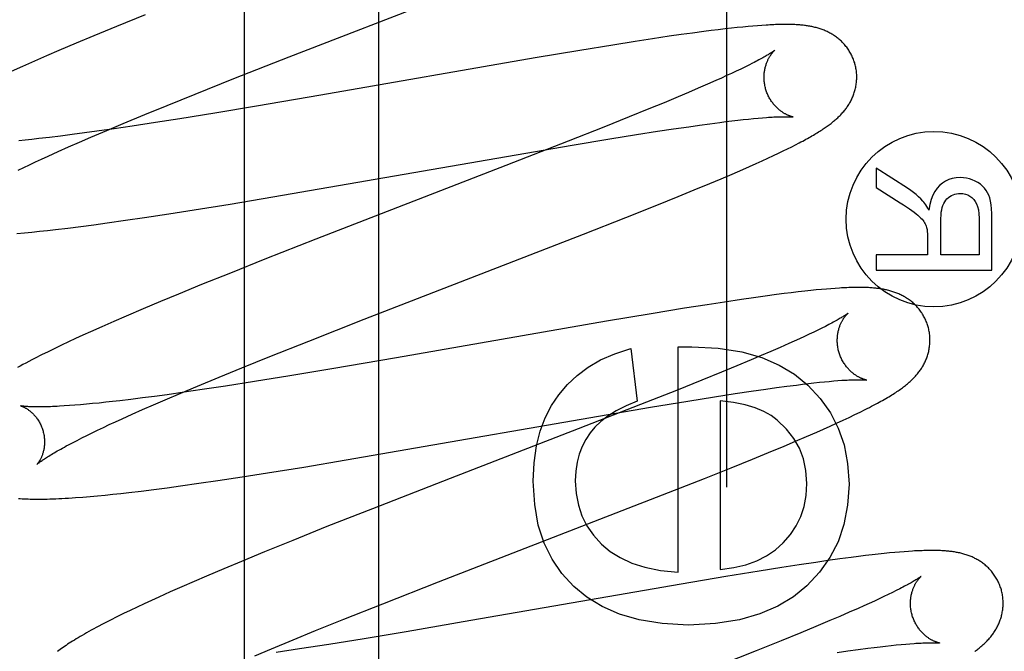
# Model space of a CAD drawing. Header units: inches. Extents: x 0 to 283, y 0 to 183.
# Tile 40 of 70: x 98.618 to 98.831, y 95.088 to 95.224. Entities that reach past the tile are written whole.
import ezdxf

# ---------------------------------------------------------------- set-up
doc = ezdxf.new("R2010")
doc.units = ezdxf.units.IN
doc.header["$LTSCALE"] = 15.583333
doc.header["$MEASUREMENT"] = 0
doc.linetypes.add('HIDDEN', pattern=[0.2, 0.1, -0.1])
doc.layers.add('DEFAULT_2', color=8, linetype='HIDDEN')
doc.layers.add('RIGHTHAND_DOOR_ASSEMBLY', color=7, linetype='CONTINUOUS')

msp = doc.modelspace()

# ---------------------------------------------------------------- linework, layer by layer
at = {"layer": 'DEFAULT_2', "color": 8, "linetype": 'HIDDEN'}
for p, q in [((98.69591, 91.54281), (98.69591, 97.04331)), ((98.6766, 95.21621), (98.72589, 95.23534)), ((98.64548, 95.22528), (98.63935, 95.22279)), ((98.63935, 95.22279), (98.63442, 95.22075)), ((98.76363, 95.22137), (98.76113, 95.22103)), ((98.76606, 95.2217), (98.76363, 95.22137)), ((98.76765, 95.2219), (98.76606, 95.2217)), ((98.76917, 95.22209), (98.76765, 95.2219)), ((98.77062, 95.22226), (98.76917, 95.22209)), ((98.77198, 95.22241), (98.77062, 95.22226)), ((98.77325, 95.22255), (98.77198, 95.22241)), ((98.77445, 95.22267), (98.77325, 95.22255)), ((98.77558, 95.22278), (98.77445, 95.22267)), ((98.77664, 95.22287), (98.77558, 95.22278)), ((98.77764, 95.22295), (98.77664, 95.22287)), ((98.77858, 95.22302), (98.77764, 95.22295)), ((98.63442, 95.22075), (98.6306, 95.21915)), ((98.75125, 95.21955), (98.7464, 95.21878)), ((98.75499, 95.22012), (98.75125, 95.21955)), ((98.75856, 95.22066), (98.75499, 95.22012)), ((98.76113, 95.22103), (98.75856, 95.22066)), ((98.62691, 95.21758), (98.62422, 95.21642)), ((98.6306, 95.21915), (98.62691, 95.21758)), ((98.73929, 95.21761), (98.72967, 95.21599)), ((98.7464, 95.21878), (98.73929, 95.21761)), ((98.62161, 95.21528), (98.61907, 95.21415)), ((98.62422, 95.21642), (98.62161, 95.21528)), ((98.66466, 95.21152), (98.6766, 95.21621)), ((98.72967, 95.21599), (98.68341, 95.20794)), ((98.61907, 95.21415), (98.61662, 95.21304)), ((98.77304, 95.21314), (98.77203, 95.21266)), ((98.774, 95.2136), (98.77304, 95.21314)), ((98.77489, 95.21403), (98.774, 95.2136)), ((98.77573, 95.21445), (98.77489, 95.21403)), ((98.77651, 95.21484), (98.77573, 95.21445)), ((98.6563, 95.20819), (98.66466, 95.21152)), ((98.76866, 95.21113), (98.7668, 95.2103)), ((98.76984, 95.21166), (98.76866, 95.21113)), ((98.77096, 95.21217), (98.76984, 95.21166)), ((98.77203, 95.21266), (98.77096, 95.21217)), ((98.76482, 95.20944), (98.76273, 95.20855)), ((98.7668, 95.2103), (98.76482, 95.20944)), ((98.65027, 95.20575), (98.6563, 95.20819)), ((98.68341, 95.20794), (98.66952, 95.20556)), ((98.76054, 95.20762), (98.75746, 95.20633)), ((98.76273, 95.20855), (98.76054, 95.20762)), ((98.64543, 95.20377), (98.65027, 95.20575)), ((98.66952, 95.20556), (98.66055, 95.20407)), ((98.75421, 95.20499), (98.74993, 95.20324)), ((98.75746, 95.20633), (98.75421, 95.20499)), ((98.64078, 95.20184), (98.64543, 95.20377)), ((98.65297, 95.20285), (98.64775, 95.20203)), ((98.66055, 95.20407), (98.65297, 95.20285)), ((98.74993, 95.20324), (98.74448, 95.20106)), ((98.77081, 95.20224), (98.77211, 95.20239)), ((98.77211, 95.20239), (98.77335, 95.20254)), ((98.77335, 95.20254), (98.77454, 95.20267)), ((98.77454, 95.20267), (98.77567, 95.20279)), ((98.77567, 95.20279), (98.77674, 95.2029)), ((98.77674, 95.2029), (98.77775, 95.20299)), ((98.77775, 95.20299), (98.7787, 95.20307)), ((98.6351, 95.20017), (98.6324, 95.1998)), ((98.63381, 95.19888), (98.63722, 95.20034)), ((98.63884, 95.2007), (98.6351, 95.20017)), ((98.63722, 95.20034), (98.64078, 95.20184)), ((98.64272, 95.20127), (98.63884, 95.2007)), ((98.64775, 95.20203), (98.64272, 95.20127)), ((98.74448, 95.20106), (98.73678, 95.19801)), ((98.75152, 95.19944), (98.75607, 95.20015)), ((98.75607, 95.20015), (98.75952, 95.20068)), ((98.75952, 95.20068), (98.76278, 95.20115)), ((98.76278, 95.20115), (98.7651, 95.20148)), ((98.7651, 95.20148), (98.76734, 95.20179)), ((98.76734, 95.20179), (98.76946, 95.20207)), ((98.76946, 95.20207), (98.77081, 95.20224)), ((98.61964, 95.19826), (98.61827, 95.19812)), ((98.62107, 95.19841), (98.61964, 95.19826)), ((98.62255, 95.19857), (98.62107, 95.19841)), ((98.62486, 95.19884), (98.62255, 95.19857)), ((98.62728, 95.19913), (98.62486, 95.19884)), ((98.62979, 95.19945), (98.62728, 95.19913)), ((98.6324, 95.1998), (98.62979, 95.19945)), ((98.63135, 95.19782), (98.63381, 95.19888)), ((98.73678, 95.19801), (98.72336, 95.19277)), ((98.73761, 95.19715), (98.74576, 95.19851)), ((98.74576, 95.19851), (98.75152, 95.19944)), ((98.62673, 95.19577), (98.62899, 95.19678)), ((98.62899, 95.19678), (98.63135, 95.19782)), ((98.67306, 95.18598), (98.73761, 95.19715)), ((98.78214, 95.19542), (98.78316, 95.19591)), ((98.78316, 95.19591), (98.78411, 95.19638)), ((98.78411, 95.19638), (98.785, 95.19683)), ((98.785, 95.19683), (98.78584, 95.19725)), ((98.78584, 95.19725), (98.78663, 95.19766)), ((98.62185, 95.19354), (98.62318, 95.19416)), ((98.62318, 95.19416), (98.62456, 95.19479)), ((98.62456, 95.19479), (98.62673, 95.19577)), ((98.7773, 95.19319), (98.77863, 95.19379)), ((98.77863, 95.19379), (98.77987, 95.19436)), ((98.77987, 95.19436), (98.78104, 95.19491)), ((98.78104, 95.19491), (98.78214, 95.19542)), ((98.61815, 95.19177), (98.61933, 95.19234)), ((98.61933, 95.19234), (98.62056, 95.19293)), ((98.62056, 95.19293), (98.62185, 95.19354)), ((98.72336, 95.19277), (98.68232, 95.17685)), ((98.77215, 95.19093), (98.77444, 95.19192)), ((98.77444, 95.19192), (98.7759, 95.19257)), ((98.7759, 95.19257), (98.7773, 95.19319)), ((98.81, 95.18785), (98.80319, 95.1922)), ((98.80319, 95.1922), (98.80319, 95.18804)), ((98.76736, 95.18889), (98.76979, 95.18992)), ((98.76979, 95.18992), (98.77215, 95.19093)), ((98.76048, 95.18605), (98.76399, 95.18749)), ((98.76399, 95.18749), (98.76736, 95.18889)), ((98.80319, 95.18804), (98.8084, 95.18473)), ((98.66388, 95.18445), (98.67306, 95.18598)), ((98.7559, 95.18419), (98.76048, 95.18605)), ((98.65064, 95.18234), (98.65606, 95.18319)), ((98.65606, 95.18319), (98.66388, 95.18445)), ((98.74918, 95.18151), (98.7559, 95.18419)), ((98.64129, 95.18094), (98.64538, 95.18154)), ((98.64538, 95.18154), (98.65064, 95.18234)), ((98.74006, 95.17792), (98.74918, 95.18151)), ((98.82543, 95.18139), (98.82543, 95.17347)), ((98.82819, 95.17017), (98.82819, 95.18125)), ((98.62443, 95.17875), (98.62617, 95.17895)), ((98.62617, 95.17895), (98.62884, 95.17927)), ((98.62884, 95.17927), (98.6316, 95.17962)), ((98.6316, 95.17962), (98.63442, 95.17999)), ((98.63442, 95.17999), (98.63731, 95.18038)), ((98.63731, 95.18038), (98.64129, 95.18094)), ((98.81716, 95.17347), (98.81716, 95.18059)), ((98.61786, 95.1781), (98.61946, 95.17824)), ((98.61946, 95.17824), (98.62108, 95.1784)), ((98.62108, 95.1784), (98.62274, 95.17857)), ((98.62274, 95.17857), (98.62443, 95.17875)), ((98.68232, 95.17685), (98.67135, 95.17253)), ((98.69277, 95.15957), (98.74006, 95.17792)), ((98.8143, 95.17731), (98.8143, 95.17347)), ((98.67135, 95.17253), (98.6639, 95.16955)), ((98.8143, 95.17347), (98.80319, 95.17347)), ((98.80319, 95.17347), (98.80319, 95.17017)), ((98.82543, 95.17347), (98.81716, 95.17347)), ((98.6639, 95.16955), (98.6577, 95.16705)), ((98.80319, 95.17017), (98.82819, 95.17017)), ((98.6577, 95.16705), (98.6527, 95.16499)), ((98.79347, 95.16617), (98.79248, 95.16609)), ((98.7944, 95.16623), (98.79347, 95.16617)), ((98.6527, 95.16499), (98.64882, 95.16338)), ((98.77676, 95.16421), (98.77414, 95.16383)), ((98.7793, 95.16457), (98.77676, 95.16421)), ((98.78175, 95.16489), (98.7793, 95.16457)), ((98.78335, 95.1651), (98.78175, 95.16489)), ((98.78492, 95.16529), (98.78335, 95.1651)), ((98.78641, 95.16547), (98.78492, 95.16529)), ((98.7878, 95.16563), (98.78641, 95.16547)), ((98.7891, 95.16577), (98.7878, 95.16563)), ((98.7903, 95.16589), (98.7891, 95.16577)), ((98.79142, 95.16599), (98.7903, 95.16589)), ((98.79248, 95.16609), (98.79142, 95.16599)), ((98.64882, 95.16338), (98.64505, 95.16179)), ((98.76187, 95.16194), (98.75471, 95.16076)), ((98.76676, 95.16271), (98.76187, 95.16194)), ((98.77052, 95.16329), (98.76676, 95.16271)), ((98.77414, 95.16383), (98.77052, 95.16329)), ((98.64141, 95.16023), (98.63877, 95.15909)), ((98.64505, 95.16179), (98.64141, 95.16023)), ((98.75471, 95.16076), (98.74504, 95.15913)), ((98.6362, 95.15795), (98.63371, 95.15684)), ((98.63877, 95.15909), (98.6362, 95.15795)), ((98.68079, 95.15486), (98.69277, 95.15957)), ((98.74504, 95.15913), (98.69973, 95.15124)), ((98.79226, 95.15803), (98.79148, 95.15763)), ((98.63209, 95.15611), (98.63051, 95.15538)), ((98.63371, 95.15684), (98.63209, 95.15611)), ((98.78776, 95.15585), (98.78669, 95.15535)), ((98.78878, 95.15632), (98.78776, 95.15585)), ((98.78974, 95.15678), (98.78878, 95.15632)), ((98.79064, 95.15722), (98.78974, 95.15678)), ((98.79148, 95.15763), (98.79064, 95.15722)), ((98.62747, 95.15396), (98.62601, 95.15326)), ((98.62897, 95.15467), (98.62747, 95.15396)), ((98.63051, 95.15538), (98.62897, 95.15467)), ((98.6724, 95.15152), (98.68079, 95.15486)), ((98.76047, 95.15358), (98.76342, 95.15364)), ((98.76047, 95.10496), (98.76047, 95.15358)), ((98.78251, 95.15348), (98.78053, 95.15261)), ((98.78438, 95.15431), (98.78251, 95.15348)), ((98.78556, 95.15484), (98.78438, 95.15431)), ((98.78669, 95.15535), (98.78556, 95.15484)), ((98.62317, 95.15186), (98.62177, 95.15115)), ((98.62458, 95.15256), (98.62317, 95.15186)), ((98.62601, 95.15326), (98.62458, 95.15256)), ((98.66634, 95.14907), (98.6724, 95.15152)), ((98.75028, 95.15327), (98.75169, 95.14185)), ((98.77843, 95.15172), (98.77623, 95.15078)), ((98.78053, 95.15261), (98.77843, 95.15172)), ((98.69973, 95.15124), (98.68577, 95.14885)), ((98.77315, 95.14949), (98.76989, 95.14815)), ((98.77623, 95.15078), (98.77315, 95.14949)), ((98.65682, 95.14515), (98.66148, 95.14709)), ((98.66148, 95.14709), (98.66634, 95.14907)), ((98.67675, 95.14735), (98.66913, 95.14612)), ((98.68577, 95.14885), (98.67675, 95.14735)), ((98.76989, 95.14815), (98.76559, 95.1464)), ((98.65324, 95.14364), (98.65682, 95.14515)), ((98.66285, 95.14513), (98.65782, 95.14437)), ((98.66913, 95.14612), (98.66285, 95.14513)), ((98.76559, 95.1464), (98.76013, 95.14421)), ((98.78175, 95.14481), (98.78395, 95.14511)), ((98.78395, 95.14511), (98.78602, 95.14537)), ((98.78602, 95.14537), (98.78734, 95.14554)), ((98.78734, 95.14554), (98.78861, 95.14569)), ((98.78861, 95.14569), (98.78981, 95.14582)), ((98.78981, 95.14582), (98.79097, 95.14595)), ((98.79097, 95.14595), (98.79206, 95.14606)), ((98.79206, 95.14606), (98.7931, 95.14616)), ((98.7931, 95.14616), (98.79407, 95.14624)), ((98.79407, 95.14624), (98.79498, 95.14632)), ((98.64754, 95.14292), (98.64494, 95.14258)), ((98.65023, 95.14328), (98.64754, 95.14292)), ((98.64981, 95.14218), (98.65324, 95.14364)), ((98.65395, 95.14381), (98.65023, 95.14328)), ((98.65782, 95.14437), (98.65395, 95.14381)), ((98.76013, 95.14421), (98.7524, 95.14115)), ((98.76261, 95.14189), (98.76832, 95.14281)), ((98.76832, 95.14281), (98.77281, 95.14351)), ((98.77281, 95.14351), (98.77622, 95.14402)), ((98.77622, 95.14402), (98.77945, 95.14449)), ((98.77945, 95.14449), (98.78175, 95.14481)), ((98.62917, 95.14092), (98.62806, 95.14084)), ((98.63034, 95.141), (98.62917, 95.14092)), ((98.63157, 95.14111), (98.63034, 95.141)), ((98.63285, 95.14122), (98.63157, 95.14111)), ((98.63418, 95.14135), (98.63285, 95.14122)), ((98.63557, 95.14148), (98.63418, 95.14135)), ((98.63701, 95.14164), (98.63557, 95.14148)), ((98.6385, 95.1418), (98.63701, 95.14164)), ((98.64004, 95.14198), (98.6385, 95.1418)), ((98.64244, 95.14226), (98.64004, 95.14198)), ((98.64494, 95.14258), (98.64244, 95.14226)), ((98.64497, 95.14007), (98.64734, 95.14111)), ((98.64734, 95.14111), (98.64981, 95.14218)), ((98.7524, 95.14115), (98.73896, 95.1359)), ((98.75452, 95.14055), (98.76261, 95.14189)), ((98.76956, 95.14198), (98.76956, 95.10557)), ((98.64052, 95.13807), (98.64269, 95.13906)), ((98.64269, 95.13906), (98.64497, 95.14007)), ((98.6889, 95.12919), (98.75452, 95.14055)), ((98.7974, 95.13838), (98.79865, 95.13898)), ((98.79865, 95.13898), (98.79979, 95.13954)), ((98.79979, 95.13954), (98.80083, 95.14005)), ((98.63649, 95.1362), (98.63778, 95.13681)), ((98.63778, 95.13681), (98.63912, 95.13744)), ((98.63912, 95.13744), (98.64052, 95.13807)), ((98.79187, 95.13585), (98.79329, 95.13649)), ((98.79329, 95.13649), (98.79469, 95.13712)), ((98.79469, 95.13712), (98.79607, 95.13776)), ((98.79607, 95.13776), (98.7974, 95.13838)), ((98.63184, 95.13394), (98.63292, 95.13448)), ((98.63292, 95.13448), (98.63406, 95.13504)), ((98.63406, 95.13504), (98.63525, 95.13561)), ((98.63525, 95.13561), (98.63649, 95.1362)), ((98.73896, 95.1359), (98.71131, 95.1252)), ((98.78817, 95.13423), (98.79042, 95.13521)), ((98.79042, 95.13521), (98.79187, 95.13585)), ((98.62894, 95.13244), (98.62985, 95.13292)), ((98.62985, 95.13292), (98.63082, 95.13342)), ((98.63082, 95.13342), (98.63184, 95.13394)), ((98.78002, 95.1308), (98.78338, 95.1322)), ((98.78338, 95.1322), (98.78582, 95.13323)), ((98.78582, 95.13323), (98.78817, 95.13423)), ((98.77651, 95.12935), (98.78002, 95.1308)), ((98.67971, 95.12766), (98.6889, 95.12919)), ((98.77194, 95.1275), (98.77651, 95.12935)), ((98.66647, 95.12555), (98.67189, 95.1264)), ((98.67189, 95.1264), (98.67971, 95.12766)), ((98.7662, 95.12521), (98.77194, 95.1275)), ((98.65313, 95.12359), (98.6571, 95.12415)), ((98.6571, 95.12415), (98.6612, 95.12475)), ((98.6612, 95.12475), (98.66647, 95.12555)), ((98.71131, 95.1252), (98.69454, 95.11866)), ((98.75714, 95.12163), (98.7662, 95.12521)), ((98.63526, 95.12145), (98.63689, 95.12161)), ((98.63689, 95.12161), (98.63854, 95.12178)), ((98.63854, 95.12178), (98.64024, 95.12197)), ((98.64024, 95.12197), (98.64197, 95.12216)), ((98.64197, 95.12216), (98.64465, 95.12248)), ((98.64465, 95.12248), (98.6474, 95.12283)), ((98.6474, 95.12283), (98.65023, 95.1232)), ((98.65023, 95.1232), (98.65313, 95.12359)), ((98.70877, 95.10286), (98.75714, 95.12163)), ((98.63207, 95.12117), (98.63366, 95.12131)), ((98.63366, 95.12131), (98.63526, 95.12145)), ((98.69454, 95.11866), (98.68474, 95.11479)), ((98.68474, 95.11479), (98.67735, 95.11182)), ((98.67735, 95.11182), (98.67123, 95.10933)), ((98.67123, 95.10933), (98.66629, 95.10729)), ((98.80367, 95.10884), (98.80233, 95.10869)), ((98.80493, 95.10898), (98.80367, 95.10884)), ((98.80611, 95.1091), (98.80493, 95.10898)), ((98.80723, 95.1092), (98.80611, 95.1091)), ((98.80828, 95.1093), (98.80723, 95.1092)), ((98.80927, 95.10937), (98.80828, 95.1093)), ((98.8102, 95.10944), (98.80927, 95.10937)), ((98.66629, 95.10729), (98.66247, 95.10569)), ((98.79021, 95.10708), (98.78659, 95.10654)), ((98.79282, 95.10746), (98.79021, 95.10708)), ((98.79535, 95.10781), (98.79282, 95.10746)), ((98.79781, 95.10814), (98.79535, 95.10781)), ((98.7994, 95.10834), (98.79781, 95.10814)), ((98.8009, 95.10853), (98.7994, 95.10834)), ((98.80233, 95.10869), (98.8009, 95.10853)), ((98.66247, 95.10569), (98.65877, 95.10412)), ((98.77796, 95.10519), (98.77081, 95.10402)), ((98.78284, 95.10597), (98.77796, 95.10519)), ((98.78659, 95.10654), (98.78284, 95.10597)), ((98.65608, 95.10296), (98.65346, 95.10181)), ((98.65877, 95.10412), (98.65608, 95.10296)), ((98.69677, 95.09815), (98.70877, 95.10286)), ((98.77081, 95.10402), (98.76114, 95.10239)), ((98.65092, 95.10069), (98.64846, 95.09958)), ((98.65346, 95.10181), (98.65092, 95.10069)), ((98.76114, 95.10239), (98.7158, 95.09449)), ((98.80672, 95.10057), (98.80584, 95.10014)), ((98.80755, 95.10098), (98.80672, 95.10057)), ((98.80831, 95.10137), (98.80755, 95.10098)), ((98.64688, 95.09886), (98.64532, 95.09814)), ((98.64846, 95.09958), (98.64688, 95.09886)), ((98.80172, 95.09821), (98.80055, 95.09769)), ((98.80283, 95.09872), (98.80172, 95.09821)), ((98.80389, 95.09921), (98.80283, 95.09872)), ((98.80489, 95.09969), (98.80389, 95.09921)), ((98.80584, 95.10014), (98.80489, 95.09969)), ((98.6423, 95.09671), (98.64084, 95.096)), ((98.6438, 95.09742), (98.6423, 95.09671)), ((98.64532, 95.09814), (98.6438, 95.09742)), ((98.68836, 95.0948), (98.69677, 95.09815)), ((98.7974, 95.09629), (98.79536, 95.09541)), ((98.79933, 95.09714), (98.7974, 95.09629)), ((98.80055, 95.09769), (98.79933, 95.09714)), ((98.63805, 95.09461), (98.63676, 95.09395)), ((98.63941, 95.0953), (98.63805, 95.09461)), ((98.64084, 95.096), (98.63941, 95.0953)), ((98.68229, 95.09235), (98.68836, 95.0948)), ((98.7158, 95.09449), (98.70181, 95.0921)), ((98.79321, 95.09449), (98.79018, 95.09322)), ((98.79536, 95.09541), (98.79321, 95.09449)), ((98.67742, 95.09036), (98.68229, 95.09235)), ((98.70181, 95.0921), (98.69277, 95.09059)), ((98.78697, 95.09189), (98.78274, 95.09016)), ((98.79018, 95.09322), (98.78697, 95.09189)), ((98.67275, 95.08842), (98.67742, 95.09036)), ((98.69277, 95.09059), (98.68513, 95.08936)), ((98.78274, 95.09016), (98.77734, 95.08799)), ((98.66916, 95.08691), (98.67275, 95.08842)), ((98.67884, 95.08837), (98.6738, 95.08761)), ((98.68513, 95.08936), (98.67884, 95.08837)), ((98.77734, 95.08799), (98.76968, 95.08495)), ((98.79482, 95.08764), (98.79713, 95.08796)), ((98.79713, 95.08796), (98.79934, 95.08826)), ((98.79934, 95.08826), (98.80144, 95.08854)), ((98.80144, 95.08854), (98.80277, 95.0887)), ((98.80277, 95.0887), (98.80405, 95.08885)), ((98.80405, 95.08885), (98.80527, 95.089)), ((98.80527, 95.089), (98.80644, 95.08912)), ((98.80644, 95.08912), (98.80755, 95.08924)), ((98.80755, 95.08924), (98.8086, 95.08934)), ((98.8086, 95.08934), (98.80959, 95.08943)), ((98.80959, 95.08943), (98.81052, 95.08951))]:
    msp.add_line(p, q, dxfattribs=at)
for points in [[(98.79865, 95.2147), (98.79859, 95.21491), (98.79851, 95.21515), (98.79843, 95.2154), (98.79834, 95.21564), (98.79824, 95.21588), (98.79814, 95.21611), (98.79804, 95.21635), (98.79793, 95.21658), (98.79781, 95.21681), (98.79769, 95.21703), (98.79756, 95.21725), (98.79743, 95.21747), (98.79729, 95.21768), (98.79715, 95.21789), (98.79701, 95.21809), (98.79686, 95.2183), (98.79671, 95.21849), (98.79655, 95.21868), (98.79639, 95.21887), (98.79623, 95.21906), (98.79606, 95.21923), (98.79589, 95.21941), (98.79572, 95.21958), (98.79554, 95.21974), (98.79536, 95.2199), (98.79518, 95.22006), (98.795, 95.22021), (98.79482, 95.22035), (98.79463, 95.22049), (98.79444, 95.22063), (98.79425, 95.22077), (98.79405, 95.22089), (98.79385, 95.22102), (98.79365, 95.22114), (98.79345, 95.22126), (98.79325, 95.22137), (98.79304, 95.22148), (98.79284, 95.22159), (98.79263, 95.22169), (98.79242, 95.22178), (98.79221, 95.22187), (98.792, 95.22196), (98.79179, 95.22205), (98.79157, 95.22213), (98.79135, 95.22221), (98.79114, 95.22228), (98.79092, 95.22235), (98.79069, 95.22242), (98.79047, 95.22248), (98.79025, 95.22254), (98.79002, 95.2226), (98.7898, 95.22266), (98.78957, 95.22271), (98.78935, 95.22275), (98.78912, 95.2228), (98.78889, 95.22284), (98.78866, 95.22288), (98.78843, 95.22292), (98.7882, 95.22295), (98.78796, 95.22298), (98.78773, 95.22301), (98.78749, 95.22304), (98.78725, 95.22307), (98.787, 95.22309), (98.78675, 95.22311), (98.7865, 95.22313), (98.78624, 95.22315), (98.78598, 95.22317), (98.7857, 95.22318), (98.78543, 95.22319), (98.78514, 95.2232), (98.78485, 95.22321), (98.78455, 95.22322), (98.78425, 95.22322), (98.78393, 95.22322), (98.78361, 95.22322), (98.78328, 95.22322), (98.78294, 95.22322), (98.78259, 95.22321), (98.78224, 95.2232), (98.78187, 95.22319), (98.7815, 95.22318), (98.78111, 95.22316), (98.78072, 95.22315), (98.78031, 95.22313), (98.7799, 95.2231), (98.77947, 95.22308), (98.77858, 95.22302)], [(98.78133, 95.21764), (98.78132, 95.21763), (98.78131, 95.21762), (98.78129, 95.2176), (98.78126, 95.21758), (98.78122, 95.21755), (98.78117, 95.21752), (98.78111, 95.21747), (98.78105, 95.21743), (98.78097, 95.21737), (98.78088, 95.21731), (98.78078, 95.21724), (98.78066, 95.21717), (98.78054, 95.21709), (98.7804, 95.217), (98.78024, 95.2169), (98.78008, 95.2168), (98.77989, 95.21669), (98.7797, 95.21657), (98.77948, 95.21644), (98.77925, 95.21631), (98.77901, 95.21617), (98.77875, 95.21603), (98.77848, 95.21588), (98.77819, 95.21572), (98.77788, 95.21556), (98.77756, 95.21539), (98.77723, 95.21521), (98.77688, 95.21503), (98.77651, 95.21484)], [(98.77938, 95.20934), (98.77933, 95.20954), (98.77927, 95.20977), (98.77922, 95.21001), (98.77918, 95.21024), (98.77914, 95.21047), (98.77911, 95.21071), (98.77908, 95.21094), (98.77906, 95.21117), (98.77905, 95.2114), (98.77904, 95.21163), (98.77904, 95.21186), (98.77905, 95.21209), (98.77906, 95.21231), (98.77907, 95.21253), (98.77909, 95.21274), (98.77912, 95.21296), (98.77915, 95.21317), (98.77918, 95.21337), (98.77922, 95.21357), (98.77926, 95.21377), (98.77931, 95.21396), (98.77935, 95.21414), (98.7794, 95.21432), (98.77946, 95.2145), (98.77951, 95.21467), (98.77957, 95.21483), (98.77963, 95.21499), (98.77969, 95.21514), (98.77975, 95.21529), (98.77982, 95.21544), (98.77988, 95.21558), (98.77995, 95.21571), (98.78001, 95.21584), (98.78008, 95.21597), (98.78014, 95.21609), (98.78021, 95.2162), (98.78028, 95.21631), (98.78034, 95.21642), (98.78041, 95.21652), (98.78047, 95.21662), (98.78054, 95.21671), (98.7806, 95.2168), (98.78066, 95.21688), (98.78072, 95.21696), (98.78078, 95.21704), (98.78084, 95.21711), (98.78089, 95.21718), (98.78095, 95.21724), (98.781, 95.2173), (98.78105, 95.21736), (98.78109, 95.21741), (98.78114, 95.21745), (98.78118, 95.21749), (98.78121, 95.21753), (98.78124, 95.21756), (98.78127, 95.21758), (98.78129, 95.2176), (98.78131, 95.21762), (98.78132, 95.21763), (98.78133, 95.21764)], [(98.78663, 95.19766), (98.787, 95.19786), (98.78737, 95.19805), (98.78773, 95.19825), (98.78807, 95.19844), (98.78841, 95.19862), (98.78874, 95.19881), (98.78906, 95.19899), (98.78937, 95.19916), (98.78967, 95.19934), (98.78996, 95.19951), (98.79024, 95.19968), (98.79052, 95.19985), (98.79079, 95.20001), (98.79105, 95.20018), (98.7913, 95.20034), (98.79155, 95.2005), (98.79179, 95.20065), (98.79202, 95.20081), (98.79225, 95.20096), (98.79247, 95.20111), (98.79268, 95.20126), (98.79289, 95.20141), (98.79309, 95.20156), (98.79329, 95.20171), (98.79348, 95.20186), (98.79367, 95.20201), (98.79386, 95.20216), (98.79404, 95.20231), (98.79423, 95.20246), (98.7944, 95.20261), (98.79458, 95.20276), (98.79476, 95.20292), (98.79493, 95.20308), (98.7951, 95.20324), (98.79526, 95.2034), (98.79543, 95.20357), (98.79559, 95.20373), (98.79575, 95.2039), (98.79591, 95.20408), (98.79606, 95.20425), (98.79622, 95.20443), (98.79636, 95.20461), (98.79651, 95.20479), (98.79665, 95.20498), (98.79679, 95.20516), (98.79692, 95.20535), (98.79705, 95.20554), (98.79718, 95.20573), (98.79731, 95.20593), (98.79743, 95.20613), (98.79755, 95.20633), (98.79766, 95.20654), (98.79777, 95.20675), (98.79788, 95.20696), (98.79798, 95.20717), (98.79808, 95.20739), (98.79817, 95.2076), (98.79826, 95.20782), (98.79835, 95.20805), (98.79843, 95.20827), (98.7985, 95.2085), (98.79858, 95.20873), (98.79864, 95.20896), (98.79871, 95.2092), (98.79876, 95.20943), (98.79881, 95.20967), (98.79886, 95.20992), (98.7989, 95.21016), (98.79894, 95.21041), (98.79897, 95.21066), (98.79899, 95.21091), (98.79901, 95.21116), (98.79903, 95.21142), (98.79903, 95.21167), (98.79904, 95.21193), (98.79903, 95.21219), (98.79902, 95.21244), (98.799, 95.2127), (98.79898, 95.21296), (98.79895, 95.21321), (98.79891, 95.21347), (98.79887, 95.21373), (98.79882, 95.21398), (98.79876, 95.21424), (98.7987, 95.21449), (98.79865, 95.2147)], [(98.78533, 95.20324), (98.78532, 95.20324), (98.78531, 95.20324), (98.78529, 95.20325), (98.78526, 95.20326), (98.78522, 95.20326), (98.78518, 95.20327), (98.78513, 95.20328), (98.78508, 95.2033), (98.78502, 95.20331), (98.78496, 95.20333), (98.78489, 95.20335), (98.78482, 95.20338), (98.78474, 95.2034), (98.78465, 95.20343), (98.78457, 95.20346), (98.78448, 95.2035), (98.78438, 95.20354), (98.78429, 95.20358), (98.78419, 95.20362), (98.78409, 95.20367), (98.78398, 95.20372), (98.78387, 95.20377), (98.78376, 95.20382), (98.78365, 95.20389), (98.78353, 95.20395), (98.78341, 95.20402), (98.78329, 95.20409), (98.78317, 95.20417), (98.78304, 95.20425), (98.78292, 95.20433), (98.78279, 95.20443), (98.78265, 95.20452), (98.78252, 95.20462), (98.78239, 95.20473), (98.78225, 95.20484), (98.78212, 95.20495), (98.78198, 95.20508), (98.78185, 95.2052), (98.78171, 95.20534), (98.78157, 95.20548), (98.78144, 95.20562), (98.7813, 95.20578), (98.78116, 95.20593), (98.78103, 95.2061), (98.7809, 95.20627), (98.78077, 95.20644), (98.78064, 95.20662), (98.78052, 95.20681), (98.7804, 95.207), (98.78028, 95.20719), (98.78017, 95.2074), (98.78006, 95.2076), (98.77995, 95.20781), (98.77986, 95.20802), (98.77976, 95.20824), (98.77967, 95.20846), (98.77959, 95.20868), (98.77951, 95.20891), (98.77944, 95.20914), (98.77938, 95.20934)], [(98.7787, 95.20307), (98.77959, 95.20314), (98.78, 95.20317), (98.78041, 95.20319), (98.78079, 95.20322), (98.78116, 95.20324), (98.78152, 95.20326), (98.78185, 95.20327), (98.78217, 95.20328), (98.78247, 95.20329), (98.78276, 95.2033), (98.78302, 95.20331), (98.78327, 95.20331), (98.7835, 95.20331), (98.78371, 95.20331), (98.78391, 95.20331), (98.78409, 95.20331), (98.78425, 95.20331), (98.78441, 95.2033), (98.78455, 95.2033), (98.78467, 95.20329), (98.78479, 95.20329), (98.78489, 95.20328), (98.78498, 95.20328), (98.78506, 95.20327), (98.78513, 95.20326), (98.78519, 95.20326), (98.78523, 95.20325), (98.78527, 95.20325), (98.7853, 95.20325), (98.78532, 95.20324), (98.78533, 95.20324)], [(98.82137, 95.19015), (98.82048, 95.1901), (98.81965, 95.18995), (98.81889, 95.18971), (98.81819, 95.18938), (98.81752, 95.18895), (98.81689, 95.18843)], [(98.82514, 95.1891), (98.82455, 95.18942), (98.82395, 95.18969), (98.82334, 95.18989), (98.82271, 95.19003), (98.82205, 95.19012), (98.82137, 95.19015)], [(98.81332, 95.1851), (98.81288, 95.18556), (98.81239, 95.18602), (98.81187, 95.18648), (98.81129, 95.18694), (98.81067, 95.18739), (98.81, 95.18785)], [(98.81689, 95.18843), (98.81636, 95.18786), (98.81588, 95.18717), (98.81545, 95.18637), (98.81509, 95.18543), (98.81479, 95.18434), (98.81457, 95.18311)], [(98.82751, 95.18633), (98.82727, 95.18688), (98.82697, 95.18739), (98.82661, 95.18786), (98.82619, 95.1883), (98.8257, 95.18872), (98.82514, 95.1891)], [(98.81762, 95.18413), (98.8178, 95.18455), (98.81801, 95.18493), (98.81824, 95.18527), (98.8185, 95.18557), (98.8188, 95.18584), (98.81912, 95.18608)], [(98.81912, 95.18608), (98.81947, 95.18628), (98.81983, 95.18645), (98.82019, 95.18658), (98.82057, 95.18667), (98.82096, 95.18672), (98.82137, 95.18674)], [(98.82137, 95.18674), (98.82195, 95.1867), (98.82249, 95.18659), (98.82298, 95.18642), (98.82344, 95.18617), (98.82388, 95.18584), (98.82428, 95.18544)], [(98.82428, 95.18544), (98.82461, 95.18502), (98.82488, 95.1845), (98.82511, 95.18389), (98.82528, 95.18317), (98.82539, 95.18234), (98.82543, 95.18139)], [(98.82819, 95.18125), (98.82817, 95.18237), (98.82811, 95.18338), (98.82801, 95.18428), (98.82787, 95.18506), (98.82771, 95.18575), (98.82751, 95.18633)], [(98.8084, 95.18473), (98.80912, 95.18426), (98.80978, 95.18382), (98.81038, 95.18341), (98.81092, 95.18302), (98.81141, 95.18266), (98.81183, 95.18233)], [(98.81457, 95.18311), (98.81435, 95.18354), (98.81413, 95.18393), (98.81392, 95.18428), (98.81372, 95.18459), (98.81352, 95.18487), (98.81332, 95.1851)], [(98.81716, 95.18059), (98.81718, 95.18134), (98.81722, 95.18203), (98.81728, 95.18266), (98.81737, 95.18321), (98.81749, 95.1837), (98.81762, 95.18413)], [(98.81183, 95.18233), (98.81223, 95.18201), (98.81257, 95.18171), (98.81287, 95.18142), (98.81312, 95.18115), (98.81334, 95.18089), (98.81351, 95.18065)], [(98.81351, 95.18065), (98.81366, 95.1804), (98.8138, 95.18014), (98.81391, 95.17989), (98.81401, 95.17964), (98.81409, 95.1794), (98.81416, 95.17915)], [(98.81416, 95.17915), (98.8142, 95.17895), (98.81423, 95.17871), (98.81426, 95.17843), (98.81428, 95.1781), (98.81429, 95.17773), (98.8143, 95.17731)], [(98.81444, 95.15791), (98.81438, 95.15812), (98.8143, 95.15837), (98.81421, 95.15861), (98.81412, 95.15886), (98.81403, 95.1591), (98.81393, 95.15934), (98.81382, 95.15957), (98.81371, 95.1598), (98.81359, 95.16003), (98.81347, 95.16026), (98.81334, 95.16048), (98.81321, 95.1607), (98.81307, 95.16092), (98.81293, 95.16113), (98.81278, 95.16133), (98.81263, 95.16154), (98.81247, 95.16173), (98.81231, 95.16193), (98.81215, 95.16212), (98.81199, 95.1623), (98.81182, 95.16248), (98.81164, 95.16265), (98.81147, 95.16282), (98.81129, 95.16299), (98.81111, 95.16315), (98.81093, 95.1633), (98.81074, 95.16345), (98.81056, 95.1636), (98.81037, 95.16374), (98.81017, 95.16388), (98.80998, 95.16401), (98.80978, 95.16414), (98.80958, 95.16427), (98.80938, 95.16439), (98.80917, 95.16451), (98.80897, 95.16462), (98.80876, 95.16473), (98.80855, 95.16483), (98.80834, 95.16493), (98.80813, 95.16503), (98.80792, 95.16512), (98.8077, 95.16521), (98.80749, 95.16529), (98.80727, 95.16537), (98.80705, 95.16545), (98.80683, 95.16552), (98.80661, 95.16559), (98.80638, 95.16566), (98.80616, 95.16572), (98.80593, 95.16578), (98.8057, 95.16584), (98.80547, 95.16589), (98.80524, 95.16594), (98.80501, 95.16599), (98.80478, 95.16603), (98.80455, 95.16607), (98.80432, 95.16611), (98.80408, 95.16615), (98.80384, 95.16618), (98.80361, 95.16621), (98.80336, 95.16624), (98.80312, 95.16627), (98.80287, 95.16629), (98.80262, 95.16631), (98.80236, 95.16634), (98.8021, 95.16635), (98.80183, 95.16637), (98.80156, 95.16639), (98.80127, 95.1664), (98.80099, 95.16641), (98.80069, 95.16642), (98.80039, 95.16642), (98.80008, 95.16643), (98.79976, 95.16643), (98.79944, 95.16643), (98.79911, 95.16643), (98.79877, 95.16643), (98.79842, 95.16642), (98.79806, 95.16641), (98.79769, 95.1664), (98.79732, 95.16639), (98.79693, 95.16637), (98.79653, 95.16636), (98.79613, 95.16634), (98.79571, 95.16632), (98.79529, 95.16629), (98.7944, 95.16623)], [(98.79712, 95.16085), (98.79711, 95.16084), (98.7971, 95.16083), (98.79707, 95.16081), (98.79704, 95.16079), (98.79701, 95.16076), (98.79696, 95.16072), (98.7969, 95.16068), (98.79683, 95.16063), (98.79675, 95.16058), (98.79666, 95.16051), (98.79656, 95.16045), (98.79644, 95.16037), (98.79632, 95.16029), (98.79618, 95.1602), (98.79602, 95.1601), (98.79585, 95.16), (98.79567, 95.15989), (98.79547, 95.15977), (98.79525, 95.15964), (98.79502, 95.15951), (98.79478, 95.15937), (98.79452, 95.15922), (98.79424, 95.15907), (98.79395, 95.15891), (98.79364, 95.15875), (98.79332, 95.15858), (98.79298, 95.1584), (98.79263, 95.15822), (98.79226, 95.15803)], [(98.79517, 95.15255), (98.79512, 95.15275), (98.79506, 95.15298), (98.79501, 95.15321), (98.79497, 95.15345), (98.79493, 95.15368), (98.7949, 95.15392), (98.79487, 95.15415), (98.79485, 95.15438), (98.79484, 95.15462), (98.79483, 95.15485), (98.79483, 95.15507), (98.79484, 95.1553), (98.79485, 95.15552), (98.79486, 95.15574), (98.79488, 95.15596), (98.79491, 95.15617), (98.79494, 95.15638), (98.79497, 95.15658), (98.79501, 95.15678), (98.79505, 95.15698), (98.7951, 95.15717), (98.79515, 95.15736), (98.7952, 95.15754), (98.79525, 95.15771), (98.79531, 95.15788), (98.79536, 95.15805), (98.79542, 95.15821), (98.79548, 95.15836), (98.79555, 95.15851), (98.79561, 95.15865), (98.79567, 95.15879), (98.79574, 95.15893), (98.7958, 95.15905), (98.79587, 95.15918), (98.79594, 95.1593), (98.796, 95.15941), (98.79607, 95.15952), (98.79613, 95.15963), (98.7962, 95.15973), (98.79627, 95.15983), (98.79633, 95.15992), (98.79639, 95.16001), (98.79645, 95.1601), (98.79651, 95.16018), (98.79657, 95.16025), (98.79663, 95.16033), (98.79669, 95.16039), (98.79674, 95.16046), (98.79679, 95.16051), (98.79684, 95.16057), (98.79689, 95.16062), (98.79693, 95.16066), (98.79697, 95.1607), (98.797, 95.16074), (98.79704, 95.16077), (98.79706, 95.16079), (98.79708, 95.16081), (98.7971, 95.16083), (98.79711, 95.16084), (98.79712, 95.16084)], [(98.80083, 95.14005), (98.80131, 95.1403), (98.80178, 95.14054), (98.80223, 95.14077), (98.80266, 95.141), (98.80308, 95.14122), (98.80348, 95.14144), (98.80387, 95.14165), (98.80425, 95.14186), (98.80462, 95.14206), (98.80497, 95.14226), (98.80531, 95.14246), (98.80564, 95.14266), (98.80596, 95.14285), (98.80628, 95.14303), (98.80658, 95.14322), (98.80687, 95.1434), (98.80715, 95.14358), (98.80743, 95.14376), (98.80769, 95.14394), (98.80795, 95.14411), (98.8082, 95.14428), (98.80844, 95.14445), (98.80867, 95.14462), (98.8089, 95.14479), (98.80912, 95.14495), (98.80934, 95.14512), (98.80955, 95.14528), (98.80976, 95.14545), (98.80996, 95.14562), (98.81015, 95.14578), (98.81034, 95.14595), (98.81053, 95.14611), (98.8107, 95.14627), (98.81088, 95.14644), (98.81105, 95.14661), (98.81122, 95.14677), (98.81138, 95.14694), (98.81154, 95.14711), (98.8117, 95.14728), (98.81185, 95.14746), (98.812, 95.14763), (98.81215, 95.14781), (98.81229, 95.14799), (98.81244, 95.14818), (98.81257, 95.14836), (98.81271, 95.14855), (98.81284, 95.14874), (98.81297, 95.14893), (98.81309, 95.14913), (98.81321, 95.14933), (98.81333, 95.14953), (98.81345, 95.14974), (98.81356, 95.14994), (98.81366, 95.15015), (98.81377, 95.15037), (98.81387, 95.15058), (98.81396, 95.1508), (98.81405, 95.15102), (98.81414, 95.15124), (98.81422, 95.15147), (98.81429, 95.1517), (98.81436, 95.15193), (98.81443, 95.15216), (98.81449, 95.1524), (98.81455, 95.15264), (98.8146, 95.15288), (98.81465, 95.15312), (98.81469, 95.15337), (98.81473, 95.15361), (98.81476, 95.15386), (98.81479, 95.15411), (98.8148, 95.15437), (98.81482, 95.15462), (98.81482, 95.15488), (98.81483, 95.15513), (98.81482, 95.15539), (98.81481, 95.15565), (98.81479, 95.1559), (98.81477, 95.15616), (98.81474, 95.15642), (98.8147, 95.15668), (98.81466, 95.15693), (98.81461, 95.15719), (98.81456, 95.15744), (98.81449, 95.1577), (98.81444, 95.15791)], [(98.76342, 95.15364), (98.76915, 95.15331), (98.77421, 95.15254), (98.77854, 95.1513), (98.7823, 95.14966), (98.78562, 95.14768), (98.78845, 95.14534)], [(98.73476, 95.14326), (98.73662, 95.14546), (98.73874, 95.14744), (98.74109, 95.14921), (98.74377, 95.15077), (98.74684, 95.15213), (98.75028, 95.15327)], [(98.80112, 95.14645), (98.80112, 95.14645), (98.80111, 95.14645), (98.8011, 95.14645), (98.80108, 95.14646), (98.80105, 95.14646), (98.80101, 95.14647), (98.80097, 95.14648), (98.80092, 95.14649), (98.80087, 95.14651), (98.80081, 95.14653), (98.80074, 95.14654), (98.80067, 95.14657), (98.8006, 95.14659), (98.80052, 95.14662), (98.80044, 95.14664), (98.80035, 95.14668), (98.80026, 95.14671), (98.80017, 95.14675), (98.80007, 95.14679), (98.79997, 95.14683), (98.79987, 95.14688), (98.79976, 95.14693), (98.79965, 95.14698), (98.79954, 95.14704), (98.79943, 95.1471), (98.79931, 95.14716), (98.79919, 95.14723), (98.79907, 95.1473), (98.79895, 95.14738), (98.79883, 95.14746), (98.7987, 95.14755), (98.79857, 95.14764), (98.79844, 95.14774), (98.79831, 95.14784), (98.79817, 95.14794), (98.79804, 95.14805), (98.7979, 95.14817), (98.79777, 95.14829), (98.79763, 95.14842), (98.79749, 95.14855), (98.79736, 95.14869), (98.79722, 95.14884), (98.79708, 95.14899), (98.79695, 95.14915), (98.79682, 95.14931), (98.79668, 95.14948), (98.79656, 95.14966), (98.79643, 95.14984), (98.79631, 95.15002), (98.79619, 95.15021), (98.79607, 95.15041), (98.79596, 95.15061), (98.79585, 95.15081), (98.79574, 95.15102), (98.79564, 95.15123), (98.79555, 95.15145), (98.79546, 95.15167), (98.79538, 95.15189), (98.7953, 95.15212), (98.79523, 95.15235), (98.79517, 95.15255)], [(98.62177, 95.15115), (98.62109, 95.1508), (98.62043, 95.15046), (98.61978, 95.15011), (98.61915, 95.14978), (98.61854, 95.14945), (98.61796, 95.14913)], [(98.78845, 95.14534), (98.79115, 95.14246), (98.79335, 95.13935), (98.79506, 95.13606), (98.79629, 95.13245), (98.79706, 95.12842), (98.79737, 95.12399)], [(98.79498, 95.14632), (98.79583, 95.14638), (98.79623, 95.1464), (98.79662, 95.14643), (98.79699, 95.14645), (98.79734, 95.14647), (98.79766, 95.14648), (98.79797, 95.14649), (98.79826, 95.1465), (98.79853, 95.14651), (98.79879, 95.14652), (98.79902, 95.14652), (98.79924, 95.14652), (98.79945, 95.14652), (98.79964, 95.14652), (98.79982, 95.14652), (98.79998, 95.14652), (98.80013, 95.14651), (98.80027, 95.14651), (98.8004, 95.14651), (98.80051, 95.1465), (98.80062, 95.14649), (98.80071, 95.14649), (98.8008, 95.14648), (98.80087, 95.14648), (98.80093, 95.14647), (98.80099, 95.14647), (98.80103, 95.14646), (98.80107, 95.14646), (98.8011, 95.14645), (98.80111, 95.14645), (98.80112, 95.14645)], [(98.72922, 95.1246), (98.72943, 95.1286), (98.72993, 95.13221), (98.73075, 95.13542), (98.73184, 95.13829), (98.73317, 95.14091), (98.73476, 95.14326)], [(98.61865, 95.14087), (98.61863, 95.14087), (98.61862, 95.14087), (98.61863, 95.14087), (98.61864, 95.14087), (98.61866, 95.14086), (98.61869, 95.14085), (98.61873, 95.14084), (98.61877, 95.14083), (98.61882, 95.14081), (98.61888, 95.14079), (98.61894, 95.14077), (98.61901, 95.14074), (98.61908, 95.14071), (98.61916, 95.14068), (98.61924, 95.14064), (98.61932, 95.1406), (98.61941, 95.14055), (98.61951, 95.14051), (98.61961, 95.14045), (98.61971, 95.1404), (98.61981, 95.14034), (98.61992, 95.14027), (98.62003, 95.1402), (98.62014, 95.14013), (98.62026, 95.14005), (98.62037, 95.13996), (98.62049, 95.13987), (98.62062, 95.13978), (98.62074, 95.13968), (98.62087, 95.13957), (98.62099, 95.13946), (98.62112, 95.13934), (98.62125, 95.13922), (98.62139, 95.13908), (98.62152, 95.13895), (98.62165, 95.1388), (98.62178, 95.13865), (98.62191, 95.13849), (98.62204, 95.13832), (98.62217, 95.13815), (98.6223, 95.13797), (98.62242, 95.13778), (98.62254, 95.13759), (98.62266, 95.13739), (98.62277, 95.13718), (98.62288, 95.13697), (98.62299, 95.13676), (98.62309, 95.13654), (98.62318, 95.13631), (98.62327, 95.13608), (98.62335, 95.13585), (98.62343, 95.13561), (98.62349, 95.1354)], [(98.62806, 95.14084), (98.62701, 95.14078), (98.6265, 95.14075), (98.62602, 95.14073), (98.62554, 95.14071), (98.62509, 95.14069), (98.62465, 95.14067), (98.62422, 95.14066), (98.62381, 95.14065), (98.62342, 95.14064), (98.62304, 95.14064), (98.62268, 95.14064), (98.62234, 95.14064), (98.62201, 95.14064), (98.6217, 95.14064), (98.62141, 95.14065), (98.62113, 95.14066), (98.62087, 95.14066), (98.62063, 95.14067), (98.6204, 95.14069), (98.62019, 95.1407), (98.61999, 95.14071), (98.61981, 95.14072), (98.61964, 95.14074), (98.61949, 95.14075), (98.61935, 95.14077), (98.61922, 95.14078), (98.61911, 95.1408), (98.61901, 95.14081), (98.61892, 95.14082), (98.61884, 95.14083), (98.61878, 95.14084), (98.61873, 95.14085), (98.61868, 95.14086), (98.61865, 95.14087), (98.61865, 95.14087)], [(98.75169, 95.14185), (98.74927, 95.14085), (98.74715, 95.13979), (98.74534, 95.13867), (98.74381, 95.1375), (98.74253, 95.13629), (98.74149, 95.13504)], [(98.78188, 95.13778), (98.78056, 95.13877), (98.77896, 95.13965), (98.7771, 95.14043), (98.77493, 95.14109), (98.77241, 95.1416), (98.76956, 95.14198)], [(98.78828, 95.12411), (98.78808, 95.12688), (98.78754, 95.12943), (98.78669, 95.13172), (98.78548, 95.13383), (98.78387, 95.13587), (98.78188, 95.13778)], [(98.62349, 95.1354), (98.62354, 95.13519), (98.6236, 95.13495), (98.62365, 95.13471), (98.62369, 95.13447), (98.62373, 95.13422), (98.62376, 95.13398), (98.62378, 95.13374), (98.62379, 95.13351), (98.6238, 95.13327), (98.6238, 95.13304), (98.6238, 95.13281), (98.62379, 95.13259), (98.62378, 95.13237), (98.62375, 95.13216), (98.62373, 95.13195), (98.6237, 95.13174), (98.62367, 95.13154), (98.62363, 95.13135), (98.62359, 95.13117), (98.62354, 95.13099), (98.6235, 95.13081), (98.62345, 95.13064), (98.62339, 95.13048), (98.62334, 95.13032), (98.62329, 95.13017), (98.62323, 95.13003), (98.62317, 95.12989), (98.62312, 95.12976), (98.62306, 95.12963), (98.623, 95.12951), (98.62294, 95.12939), (98.62288, 95.12928), (98.62283, 95.12917), (98.62277, 95.12907), (98.62271, 95.12898), (98.62266, 95.12889), (98.6226, 95.12881), (98.62255, 95.12873), (98.6225, 95.12865), (98.62245, 95.12858), (98.62241, 95.12852), (98.62236, 95.12846), (98.62232, 95.12841), (98.62228, 95.12837), (98.62225, 95.12833), (98.62222, 95.12829), (98.62219, 95.12826), (98.62217, 95.12824), (98.62216, 95.12822), (98.62215, 95.12821), (98.62214, 95.12821)], [(98.74149, 95.13504), (98.74055, 95.13362), (98.73977, 95.13209), (98.73915, 95.13047), (98.7387, 95.12871), (98.73842, 95.12677), (98.73831, 95.12466)], [(98.62214, 95.12821), (98.62215, 95.12822), (98.62217, 95.12823), (98.62219, 95.12825), (98.62222, 95.12828), (98.62226, 95.12832), (98.62231, 95.12836), (98.62237, 95.12841), (98.62244, 95.12847), (98.62252, 95.12853), (98.62262, 95.1286), (98.62272, 95.12868), (98.62283, 95.12877), (98.62296, 95.12886), (98.6231, 95.12896), (98.62326, 95.12907), (98.62342, 95.12919), (98.6236, 95.12931), (98.6238, 95.12944), (98.62401, 95.12958), (98.62423, 95.12972), (98.62447, 95.12988), (98.62472, 95.13004), (98.62499, 95.1302), (98.62528, 95.13037), (98.62558, 95.13055), (98.62589, 95.13074), (98.62622, 95.13093), (98.62656, 95.13113), (98.62692, 95.13133), (98.62729, 95.13154), (98.62768, 95.13176), (98.62809, 95.13198), (98.6285, 95.13221), (98.62894, 95.13244)], [(98.738, 95.10189), (98.73543, 95.10467), (98.7333, 95.1078), (98.73159, 95.11123), (98.73033, 95.11511), (98.72955, 95.11958), (98.72922, 95.1246)], [(98.73831, 95.12466), (98.73849, 95.12192), (98.73897, 95.11939), (98.73975, 95.1171), (98.74083, 95.11497), (98.74225, 95.11294), (98.744, 95.11102)], [(98.78317, 95.1113), (98.78472, 95.11308), (98.78598, 95.11498), (98.78697, 95.11698), (98.78767, 95.11914), (98.78811, 95.12153), (98.78828, 95.12411)], [(98.79737, 95.12399), (98.79705, 95.1194), (98.79627, 95.11523), (98.79501, 95.11152), (98.79326, 95.10814), (98.79101, 95.10497), (98.78827, 95.10203)], [(98.61817, 95.12088), (98.61857, 95.12085), (98.61897, 95.12082), (98.61938, 95.1208), (98.61981, 95.12078), (98.62025, 95.12076), (98.62071, 95.12075), (98.62118, 95.12074), (98.62167, 95.12073), (98.62217, 95.12073), (98.62269, 95.12073), (98.62323, 95.12073), (98.62378, 95.12074), (98.62436, 95.12075), (98.62495, 95.12077), (98.62557, 95.12079), (98.62621, 95.12081), (98.62687, 95.12084), (98.62756, 95.12087), (98.62827, 95.12091), (98.629, 95.12095), (98.62975, 95.121), (98.63051, 95.12106), (98.63207, 95.12117)], [(98.744, 95.11102), (98.74584, 95.10945), (98.74801, 95.1081), (98.75048, 95.10693), (98.75335, 95.10601), (98.75669, 95.10535), (98.76047, 95.10496)], [(98.76956, 95.10557), (98.7725, 95.10594), (98.77514, 95.10654), (98.77748, 95.10739), (98.77956, 95.10847), (98.78147, 95.10977), (98.78317, 95.1113)], [(98.83023, 95.10112), (98.83017, 95.10133), (98.83009, 95.10158), (98.83, 95.10182), (98.82992, 95.10207), (98.82982, 95.10231), (98.82972, 95.10255), (98.82961, 95.10278), (98.8295, 95.10302), (98.82938, 95.10324), (98.82926, 95.10347), (98.82913, 95.10369), (98.82899, 95.10391), (98.82886, 95.10413), (98.82871, 95.10434), (98.82857, 95.10455), (98.82842, 95.10475), (98.82826, 95.10495), (98.8281, 95.10514), (98.82794, 95.10533), (98.82777, 95.10551), (98.8276, 95.10569), (98.82743, 95.10587), (98.82726, 95.10604), (98.82708, 95.1062), (98.8269, 95.10636), (98.82671, 95.10652), (98.82653, 95.10667), (98.82634, 95.10681), (98.82615, 95.10696), (98.82596, 95.10709), (98.82576, 95.10723), (98.82556, 95.10736), (98.82536, 95.10748), (98.82516, 95.1076), (98.82496, 95.10772), (98.82475, 95.10783), (98.82454, 95.10794), (98.82433, 95.10805), (98.82412, 95.10815), (98.82391, 95.10824), (98.8237, 95.10833), (98.82349, 95.10842), (98.82327, 95.1085), (98.82305, 95.10858), (98.82283, 95.10866), (98.82261, 95.10873), (98.82238, 95.1088), (98.82216, 95.10887), (98.82193, 95.10893), (98.82171, 95.10899), (98.82148, 95.10905), (98.82125, 95.1091), (98.82102, 95.10915), (98.82079, 95.1092), (98.82056, 95.10924), (98.82033, 95.10928), (98.8201, 95.10932), (98.81987, 95.10936), (98.81963, 95.10939), (98.81939, 95.10942), (98.81915, 95.10945), (98.81891, 95.10948), (98.81866, 95.1095), (98.81841, 95.10952), (98.81816, 95.10954), (98.8179, 95.10956), (98.81763, 95.10958), (98.81736, 95.10959), (98.81707, 95.10961), (98.81679, 95.10962), (98.81649, 95.10963), (98.81619, 95.10963), (98.81588, 95.10964), (98.81557, 95.10964), (98.81524, 95.10964), (98.81491, 95.10964), (98.81457, 95.10964), (98.81422, 95.10963), (98.81386, 95.10962), (98.8135, 95.10961), (98.81312, 95.1096), (98.81274, 95.10958), (98.81234, 95.10957), (98.81193, 95.10955), (98.81152, 95.10953), (98.81109, 95.1095), (98.8102, 95.10944)], [(98.81291, 95.10405), (98.8129, 95.10405), (98.81288, 95.10403), (98.81286, 95.10401), (98.81283, 95.10399), (98.81279, 95.10396), (98.81274, 95.10392), (98.81268, 95.10388), (98.8126, 95.10383), (98.81252, 95.10377), (98.81243, 95.10371), (98.81232, 95.10364), (98.8122, 95.10356), (98.81207, 95.10347), (98.81193, 95.10338), (98.81177, 95.10328), (98.81159, 95.10318), (98.81141, 95.10306), (98.8112, 95.10294), (98.81098, 95.10281), (98.81075, 95.10268), (98.81049, 95.10254), (98.81023, 95.10239), (98.80995, 95.10223), (98.80965, 95.10207), (98.80934, 95.10191), (98.80901, 95.10173), (98.80867, 95.10155), (98.80831, 95.10137)], [(98.81096, 95.09576), (98.81091, 95.09596), (98.81085, 95.09619), (98.8108, 95.09643), (98.81076, 95.09666), (98.81072, 95.0969), (98.81069, 95.09713), (98.81066, 95.09737), (98.81064, 95.0976), (98.81063, 95.09783), (98.81063, 95.09806), (98.81062, 95.09829), (98.81063, 95.09852), (98.81064, 95.09874), (98.81066, 95.09896), (98.81068, 95.09918), (98.8107, 95.09939), (98.81073, 95.0996), (98.81077, 95.0998), (98.8108, 95.10001), (98.81085, 95.1002), (98.81089, 95.10039), (98.81094, 95.10058), (98.81099, 95.10076), (98.81104, 95.10093), (98.8111, 95.1011), (98.81116, 95.10127), (98.81122, 95.10143), (98.81128, 95.10158), (98.81134, 95.10173), (98.81141, 95.10188), (98.81147, 95.10202), (98.81154, 95.10215), (98.8116, 95.10228), (98.81167, 95.1024), (98.81174, 95.10252), (98.8118, 95.10264), (98.81187, 95.10275), (98.81193, 95.10285), (98.812, 95.10296), (98.81206, 95.10305), (98.81213, 95.10315), (98.81219, 95.10323), (98.81225, 95.10332), (98.81231, 95.1034), (98.81237, 95.10347), (98.81243, 95.10355), (98.81249, 95.10361), (98.81254, 95.10367), (98.81259, 95.10373), (98.81264, 95.10379), (98.81269, 95.10384), (98.81273, 95.10388), (98.81277, 95.10392), (98.8128, 95.10395), (98.81283, 95.10398), (98.81286, 95.10401), (98.81288, 95.10403), (98.8129, 95.10404), (98.81291, 95.10405), (98.81291, 95.10405)], [(98.76274, 95.09354), (98.75708, 95.09387), (98.75209, 95.09464), (98.74782, 95.09588), (98.74411, 95.09753), (98.74082, 95.09953), (98.738, 95.10189)], [(98.78827, 95.10203), (98.78538, 95.09964), (98.78199, 95.09762), (98.77816, 95.09594), (98.77374, 95.09467), (98.76858, 95.09388), (98.76274, 95.09354)], [(98.82448, 95.08784), (98.82468, 95.08799), (98.82488, 95.08813), (98.82507, 95.08828), (98.82526, 95.08843), (98.82545, 95.08858), (98.82563, 95.08873), (98.82581, 95.08888), (98.82599, 95.08903), (98.82617, 95.08919), (98.82634, 95.08934), (98.82651, 95.0895), (98.82668, 95.08966), (98.82685, 95.08982), (98.82702, 95.08999), (98.82718, 95.09016), (98.82734, 95.09033), (98.8275, 95.0905), (98.82765, 95.09068), (98.8278, 95.09085), (98.82795, 95.09103), (98.8281, 95.09121), (98.82824, 95.0914), (98.82837, 95.09158), (98.82851, 95.09177), (98.82864, 95.09196), (98.82877, 95.09216), (98.82889, 95.09235), (98.82901, 95.09255), (98.82913, 95.09275), (98.82925, 95.09296), (98.82936, 95.09317), (98.82946, 95.09338), (98.82957, 95.09359), (98.82966, 95.09381), (98.82976, 95.09403), (98.82985, 95.09425), (98.82993, 95.09447), (98.83001, 95.09469), (98.83009, 95.09492), (98.83016, 95.09515), (98.83023, 95.09538), (98.83029, 95.09562), (98.83035, 95.09585), (98.8304, 95.0961), (98.83044, 95.09634), (98.83049, 95.09658), (98.83052, 95.09683), (98.83055, 95.09708), (98.83058, 95.09733), (98.8306, 95.09758), (98.83061, 95.09784), (98.83062, 95.09809), (98.83062, 95.09835), (98.83061, 95.09861), (98.8306, 95.09886), (98.83058, 95.09912), (98.83056, 95.09938), (98.83053, 95.09963), (98.83049, 95.09989), (98.83045, 95.10015), (98.8304, 95.1004), (98.83035, 95.10065), (98.83028, 95.10091), (98.83023, 95.10112)], [(98.63676, 95.09395), (98.63614, 95.09363), (98.63555, 95.09331), (98.63497, 95.093), (98.63442, 95.0927), (98.63388, 95.09241), (98.63337, 95.09213), (98.63287, 95.09185), (98.63239, 95.09158), (98.63193, 95.09131), (98.63149, 95.09105), (98.63106, 95.0908), (98.63065, 95.09055), (98.63025, 95.09031), (98.62987, 95.09007), (98.62949, 95.08983), (98.62913, 95.0896), (98.62878, 95.08938), (98.62844, 95.08915), (98.62811, 95.08893), (98.62779, 95.08871), (98.62748, 95.08849), (98.62718, 95.08828), (98.62688, 95.08806), (98.6266, 95.08785)], [(98.81691, 95.08966), (98.81691, 95.08966), (98.8169, 95.08966), (98.81689, 95.08966), (98.81687, 95.08967), (98.81684, 95.08967), (98.8168, 95.08968), (98.81676, 95.08969), (98.81671, 95.0897), (98.81665, 95.08972), (98.81659, 95.08973), (98.81653, 95.08975), (98.81646, 95.08978), (98.81639, 95.0898), (98.81631, 95.08983), (98.81622, 95.08985), (98.81614, 95.08989), (98.81605, 95.08992), (98.81595, 95.08996), (98.81586, 95.09), (98.81576, 95.09004), (98.81565, 95.09009), (98.81555, 95.09014), (98.81544, 95.09019), (98.81533, 95.09025), (98.81522, 95.09031), (98.8151, 95.09037), (98.81498, 95.09044), (98.81486, 95.09052), (98.81474, 95.09059), (98.81461, 95.09067), (98.81449, 95.09076), (98.81436, 95.09085), (98.81422, 95.09095), (98.81409, 95.09105), (98.81396, 95.09115), (98.81383, 95.09126), (98.81369, 95.09138), (98.81356, 95.0915), (98.81342, 95.09163), (98.81328, 95.09176), (98.81315, 95.0919), (98.81301, 95.09205), (98.81287, 95.0922), (98.81274, 95.09236), (98.8126, 95.09252), (98.81247, 95.09269), (98.81234, 95.09287), (98.81222, 95.09305), (98.8121, 95.09323), (98.81198, 95.09342), (98.81186, 95.09362), (98.81175, 95.09382), (98.81164, 95.09402), (98.81153, 95.09423), (98.81143, 95.09444), (98.81134, 95.09466), (98.81125, 95.09488), (98.81117, 95.0951), (98.81109, 95.09533), (98.81102, 95.09556), (98.81096, 95.09576)], [(98.81052, 95.08951), (98.81139, 95.08957), (98.8118, 95.0896), (98.8122, 95.08962), (98.81257, 95.08965), (98.81292, 95.08966), (98.81326, 95.08968), (98.81357, 95.08969), (98.81386, 95.08971), (98.81414, 95.08971), (98.8144, 95.08972), (98.81465, 95.08973), (98.81489, 95.08973), (98.81511, 95.08973), (98.81531, 95.08973), (98.81551, 95.08973), (98.81568, 95.08973), (98.81585, 95.08973), (98.816, 95.08972), (98.81614, 95.08972), (98.81627, 95.08971), (98.81639, 95.08971), (98.81649, 95.0897), (98.81658, 95.08969), (98.81666, 95.08969), (98.81672, 95.08968), (98.81678, 95.08968), (98.81683, 95.08967), (98.81686, 95.08967), (98.81689, 95.08966), (98.8169, 95.08966), (98.81691, 95.08966)]]:
    msp.add_lwpolyline(points, dxfattribs=at)
msp.add_circle((98.81569, 95.18118), 0.01893, dxfattribs=at)
at = {"layer": 'RIGHTHAND_DOOR_ASSEMBLY', "color": 8, "linetype": 'HIDDEN'}
msp.add_line((98.77091, 102.91498), (98.77091, 86.10498), dxfattribs=at)
at = {"layer": 'RIGHTHAND_DOOR_ASSEMBLY', "color": 3, "linetype": 'Continuous'}
msp.add_line((98.66691, 86.25998), (98.66691, 102.75998), dxfattribs=at)

doc.saveas('drawing.dxf')
